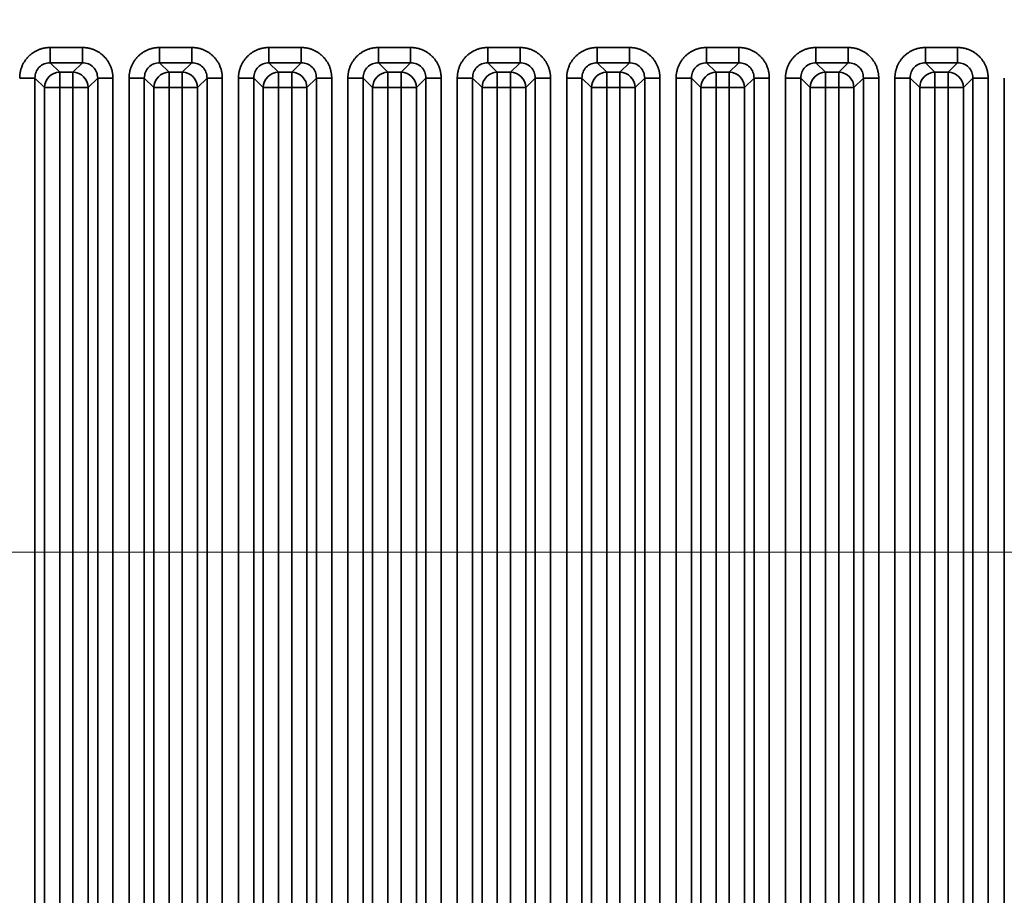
# Model space of a CAD drawing. Header units: millimetres. Extents: x 31 to 1647, y 187 to 975.
# Tile 142 of 151: x 1509 to 1554, y 688 to 728. Entities that reach past the tile are written whole.
import ezdxf

# ---------------------------------------------------------------- set-up
doc = ezdxf.new("R2010")
doc.units = ezdxf.units.MM
doc.layers.add('1', color=7, linetype='Continuous', true_color=0xffffff)
doc.styles.add('kanji2', font='simplex.shx', dxfattribs={"bigfont": 'bigfont.shx'})
doc.dimstyles.get("Standard").update_dxf_attribs({"dimtxt": 0.18, "dimasz": 0.18, "dimexe": 0.18, "dimexo": 0.0625, "dimgap": 0.09, "dimtad": 0, "dimtih": 1, "dimtoh": 1, "dimdec": 4, "dimzin": 0, "dimdsep": 46, "dimtxsty": 'Standard', "dimcen": 0.09, "dimadec": 0, "dimazin": 0, "dimtfac": 1, "dimtdec": 4, "dimtofl": 0, "dimtmove": 0, "dimatfit": 3, "dimfxl": 1, "dimtolj": 1, "dimtzin": 0, "dimarcsym": 0})

# ---------------------------------------------------------------- blocks, each defined once
blk = doc.blocks.new('_U14')
at = {"layer": '1', "color": 146, "lineweight": 13}
for p, q in [((1042.396509, 415.784238), (1042.396509, 818.404317)), ((1619.316509, 415.784238), (1619.316509, 818.404317)), ((1042.396509, 816.404317), (1045.396506, 817.208165)), ((1619.316509, 816.404317), (1616.316506, 817.208165)), ((1042.396509, 816.404317), (1619.316509, 816.404317)), ((1042.396509, 816.404317), (1045.396512, 815.600469)), ((1619.316509, 816.404317), (1616.316512, 815.600469))]:
    blk.add_line(p, q, dxfattribs=at)
at = {"layer": '1', "color": 146, "linetype": 'Continuous', "lineweight": 13, "insert": (1324.478493, 816.170809), "char_height": 3, "attachment_point": 7, "line_spacing_factor": 0.63253, "style": 'kanji2'}
blk.add_mtext('\\W0.9303;576.9', dxfattribs=at)
blk = doc.blocks.new('_Open')
at = {"color": 0, "linetype": 'ByBlock', "lineweight": -2}
for p, q in [((-1, 0.166667), (0, 0)), ((-1, -0.166667), (0, 0)), ((0, 0), (-1, 0))]:
    blk.add_line(p, q, dxfattribs=at)
blk = doc.blocks.new('_U28')
at = {"layer": '1', "color": 146, "lineweight": 13}
for p, q in [((1619.316509, 703.864238), (966.892589, 703.864238)), ((968.892589, 703.864238), (968.088741, 700.864235)), ((968.892589, 703.864238), (968.892589, 415.784238)), ((968.892589, 703.864238), (969.696437, 700.864241)), ((968.892589, 415.784238), (968.088741, 418.784235)), ((968.892589, 415.784238), (969.696437, 418.784241)), ((1619.316509, 415.784238), (966.892589, 415.784238))]:
    blk.add_line(p, q, dxfattribs=at)
at = {"layer": '1', "color": 146, "linetype": 'Continuous', "lineweight": 13, "insert": (969.420097, 553.422222), "char_height": 3, "attachment_point": 7, "rotation": 90, "line_spacing_factor": 0.63253, "style": 'kanji2'}
blk.add_mtext('\\W0.9631;288.1', dxfattribs=at)

msp = doc.modelspace()

# ---------------------------------------------------------------- linework, layer by layer
at = {"layer": '1', "color": 18, "linetype": 'Continuous', "lineweight": 35}
for p, q in [((1510.1186, 726.9295), (1511.5945, 726.9295)), ((1515.1186, 726.9295), (1516.5945, 726.9295)), ((1520.1186, 726.9295), (1521.5945, 726.9295)), ((1525.1186, 726.9295), (1526.5945, 726.9295)), ((1530.1186, 726.9295), (1531.5945, 726.9295)), ((1535.1186, 726.9295), (1536.5945, 726.9295)), ((1540.1186, 726.9295), (1541.5945, 726.9295)), ((1545.1186, 726.9295), (1546.5945, 726.9295)), ((1550.1186, 726.9295), (1551.5945, 726.9295)), ((1510.1186, 726.2334), (1510.5544, 725.7976)), ((1511.5945, 726.2334), (1510.1186, 726.2334)), ((1511.1587, 725.7976), (1511.5945, 726.2334)), ((1515.1186, 726.2334), (1515.5544, 725.7976)), ((1516.5945, 726.2334), (1515.1186, 726.2334)), ((1516.1587, 725.7976), (1516.5945, 726.2334)), ((1520.1186, 726.2334), (1520.5544, 725.7976)), ((1521.5945, 726.2334), (1520.1186, 726.2334)), ((1521.1587, 725.7976), (1521.5945, 726.2334)), ((1525.1186, 726.2334), (1525.5544, 725.7976)), ((1526.5945, 726.2334), (1525.1186, 726.2334)), ((1526.1587, 725.7976), (1526.5945, 726.2334)), ((1530.1186, 726.2334), (1530.5544, 725.7976)), ((1531.5945, 726.2334), (1530.1186, 726.2334)), ((1531.1587, 725.7976), (1531.5945, 726.2334)), ((1535.1186, 726.2334), (1535.5544, 725.7976)), ((1536.5945, 726.2334), (1535.1186, 726.2334)), ((1536.1587, 725.7976), (1536.5945, 726.2334)), ((1540.1186, 726.2334), (1540.5544, 725.7976)), ((1541.5945, 726.2334), (1540.1186, 726.2334)), ((1541.1587, 725.7976), (1541.5945, 726.2334)), ((1545.1186, 726.2334), (1545.5544, 725.7976)), ((1546.5945, 726.2334), (1545.1186, 726.2334)), ((1546.1587, 725.7976), (1546.5945, 726.2334)), ((1550.1186, 726.2334), (1550.5544, 725.7976)), ((1551.5945, 726.2334), (1550.1186, 726.2334)), ((1551.1587, 725.7976), (1551.5945, 726.2334)), ((1509.8582, 725.1014), (1509.4224, 725.5372)), ((1509.4224, 725.5372), (1509.4224, 650.0613)), ((1510.5544, 725.7976), (1510.5544, 725.1014)), ((1510.5544, 725.7976), (1511.1587, 725.7976)), ((1511.1587, 725.7976), (1511.1587, 725.1014)), ((1512.2906, 725.5372), (1511.8548, 725.1014)), ((1512.2906, 650.0613), (1512.2906, 725.5372)), ((1512.9868, 725.5372), (1512.9868, 650.0613)), ((1513.7262, 650.0613), (1513.7262, 725.5372)), ((1514.8582, 725.1014), (1514.4224, 725.5372)), ((1514.4224, 725.5372), (1514.4224, 650.0613)), ((1515.5544, 725.7976), (1515.5544, 725.1014)), ((1515.5544, 725.7976), (1516.1587, 725.7976)), ((1516.1587, 725.7976), (1516.1587, 725.1014)), ((1517.2906, 725.5372), (1516.8548, 725.1014)), ((1517.2906, 650.0613), (1517.2906, 725.5372)), ((1517.9868, 725.5372), (1517.9868, 650.0613)), ((1518.7262, 650.0613), (1518.7262, 725.5372)), ((1519.8582, 725.1014), (1519.4224, 725.5372)), ((1519.4224, 725.5372), (1519.4224, 650.0613)), ((1520.5544, 725.1014), (1520.5544, 725.7976)), ((1520.5544, 725.7976), (1521.1587, 725.7976)), ((1521.1587, 725.1014), (1521.1587, 725.7976)), ((1522.2906, 725.5372), (1521.8548, 725.1014)), ((1522.2906, 650.0613), (1522.2906, 725.5372)), ((1522.9868, 725.5372), (1522.9868, 650.0613)), ((1523.7262, 650.0613), (1523.7262, 725.5372)), ((1524.8582, 725.1014), (1524.4224, 725.5372)), ((1524.4224, 725.5372), (1524.4224, 650.0613)), ((1525.5544, 725.7976), (1525.5544, 725.1014)), ((1525.5544, 725.7976), (1526.1587, 725.7976)), ((1526.1587, 725.7976), (1526.1587, 725.1014)), ((1527.2906, 725.5372), (1526.8548, 725.1014)), ((1527.2906, 650.0613), (1527.2906, 725.5372)), ((1527.9868, 725.5372), (1527.9868, 650.0613)), ((1528.7262, 650.0613), (1528.7262, 725.5372)), ((1529.8582, 725.1014), (1529.4224, 725.5372)), ((1529.4224, 725.5372), (1529.4224, 650.0613)), ((1530.5544, 725.7976), (1530.5544, 725.1014)), ((1530.5544, 725.7976), (1531.1587, 725.7976)), ((1531.1587, 725.7976), (1531.1587, 725.1014)), ((1532.2906, 725.5372), (1531.8548, 725.1014)), ((1532.2906, 650.0613), (1532.2906, 725.5372)), ((1532.9868, 725.5372), (1532.9868, 650.0613)), ((1533.7262, 650.0613), (1533.7262, 725.5372)), ((1534.8582, 725.1014), (1534.4224, 725.5372)), ((1534.4224, 725.5372), (1534.4224, 650.0613)), ((1535.5544, 725.7976), (1535.5544, 725.1014)), ((1535.5544, 725.7976), (1536.1587, 725.7976)), ((1536.1587, 725.7976), (1536.1587, 725.1014)), ((1537.2906, 725.5372), (1536.8548, 725.1014)), ((1537.2906, 650.0613), (1537.2906, 725.5372)), ((1537.9868, 725.5372), (1537.9868, 650.0613)), ((1538.7262, 650.0613), (1538.7262, 725.5372)), ((1539.8582, 725.1014), (1539.4224, 725.5372)), ((1539.4224, 725.5372), (1539.4224, 650.0613)), ((1540.5544, 725.7976), (1540.5544, 725.1014)), ((1540.5544, 725.7976), (1541.1587, 725.7976)), ((1541.1587, 725.7976), (1541.1587, 725.1014)), ((1542.2906, 725.5372), (1541.8548, 725.1014)), ((1542.2906, 650.0613), (1542.2906, 725.5372)), ((1542.9868, 725.5372), (1542.9868, 650.0613)), ((1543.7262, 650.0613), (1543.7262, 725.5372)), ((1544.8582, 725.1014), (1544.4224, 725.5372)), ((1544.4224, 725.5372), (1544.4224, 650.0613)), ((1545.5544, 725.7976), (1545.5544, 725.1014)), ((1545.5544, 725.7976), (1546.1587, 725.7976)), ((1546.1587, 725.7976), (1546.1587, 725.1014)), ((1547.2906, 725.5372), (1546.8548, 725.1014)), ((1547.2906, 650.0613), (1547.2906, 725.5372)), ((1547.9868, 725.5372), (1547.9868, 650.0613)), ((1548.7262, 650.0613), (1548.7262, 725.5372)), ((1549.8582, 725.1014), (1549.4224, 725.5372)), ((1549.4224, 725.5372), (1549.4224, 650.0613)), ((1550.5544, 725.1014), (1550.5544, 725.7976)), ((1550.5544, 725.7976), (1551.1587, 725.7976)), ((1551.1587, 725.1014), (1551.1587, 725.7976)), ((1552.2906, 725.5372), (1551.8548, 725.1014)), ((1552.2906, 650.0613), (1552.2906, 725.5372)), ((1552.9868, 725.5372), (1552.9868, 650.0613)), ((1553.7262, 650.0613), (1553.7262, 725.5372)), ((1510.5544, 725.1014), (1509.8582, 725.1014)), ((1509.8582, 650.4971), (1509.8582, 725.1014)), ((1511.1587, 725.1014), (1510.5544, 725.1014)), ((1510.5544, 725.1014), (1510.5544, 650.4971)), ((1511.1587, 650.4971), (1511.1587, 725.1014)), ((1511.8548, 725.1014), (1511.1587, 725.1014)), ((1511.8548, 725.1014), (1511.8548, 650.4971)), ((1515.5544, 725.1014), (1514.8582, 725.1014)), ((1514.8582, 650.4971), (1514.8582, 725.1014)), ((1516.1587, 725.1014), (1515.5544, 725.1014)), ((1515.5544, 725.1014), (1515.5544, 650.4971)), ((1516.1587, 650.4971), (1516.1587, 725.1014)), ((1516.8548, 725.1014), (1516.1587, 725.1014)), ((1516.8548, 725.1014), (1516.8548, 650.4971)), ((1519.8582, 725.1014), (1520.5544, 725.1014)), ((1519.8582, 650.4971), (1519.8582, 725.1014)), ((1521.1587, 725.1014), (1520.5544, 725.1014)), ((1520.5544, 725.1014), (1520.5544, 650.4971)), ((1521.1587, 725.1014), (1521.8548, 725.1014)), ((1521.1587, 650.4971), (1521.1587, 725.1014)), ((1521.8548, 725.1014), (1521.8548, 650.4971)), ((1525.5544, 725.1014), (1524.8582, 725.1014)), ((1524.8582, 650.4971), (1524.8582, 725.1014)), ((1525.5544, 725.1014), (1525.5544, 650.4971)), ((1526.1587, 725.1014), (1525.5544, 725.1014)), ((1526.1587, 650.4971), (1526.1587, 725.1014)), ((1526.8548, 725.1014), (1526.1587, 725.1014)), ((1526.8548, 725.1014), (1526.8548, 650.4971)), ((1530.5544, 725.1014), (1529.8582, 725.1014)), ((1529.8582, 650.4971), (1529.8582, 725.1014)), ((1530.5544, 725.1014), (1530.5544, 650.4971)), ((1531.1587, 725.1014), (1530.5544, 725.1014)), ((1531.1587, 650.4971), (1531.1587, 725.1014)), ((1531.8548, 725.1014), (1531.1587, 725.1014)), ((1531.8548, 725.1014), (1531.8548, 650.4971)), ((1535.5544, 725.1014), (1534.8582, 725.1014)), ((1534.8582, 650.4971), (1534.8582, 725.1014)), ((1535.5544, 725.1014), (1535.5544, 650.4971)), ((1536.1587, 725.1014), (1535.5544, 725.1014)), ((1536.8548, 725.1014), (1536.1587, 725.1014)), ((1536.1587, 650.4971), (1536.1587, 725.1014)), ((1536.8548, 725.1014), (1536.8548, 650.4971)), ((1540.5544, 725.1014), (1539.8582, 725.1014)), ((1539.8582, 650.4971), (1539.8582, 725.1014)), ((1540.5544, 725.1014), (1540.5544, 650.4971)), ((1541.1587, 725.1014), (1540.5544, 725.1014)), ((1541.1587, 650.4971), (1541.1587, 725.1014)), ((1541.8548, 725.1014), (1541.1587, 725.1014)), ((1541.8548, 725.1014), (1541.8548, 650.4971)), ((1545.5544, 725.1014), (1544.8582, 725.1014)), ((1544.8582, 650.4971), (1544.8582, 725.1014)), ((1545.5544, 725.1014), (1545.5544, 650.4971)), ((1546.1587, 725.1014), (1545.5544, 725.1014)), ((1546.1587, 650.4971), (1546.1587, 725.1014)), ((1546.8548, 725.1014), (1546.1587, 725.1014)), ((1546.8548, 725.1014), (1546.8548, 650.4971)), ((1549.8582, 725.1014), (1550.5544, 725.1014)), ((1549.8582, 650.4971), (1549.8582, 725.1014)), ((1551.1587, 725.1014), (1550.5544, 725.1014)), ((1550.5544, 725.1014), (1550.5544, 650.4971)), ((1551.1587, 725.1014), (1551.8548, 725.1014)), ((1551.1587, 650.4971), (1551.1587, 725.1014)), ((1551.8548, 725.1014), (1551.8548, 650.4971))]:
    msp.add_line(p, q, dxfattribs=at)
for centre, major_axis in [((1510.5544, 725.1014), (0.495, 0.495)), ((1511.1587, 725.1014), (0.495, -0.495)), ((1515.5544, 725.1014), (0.495, 0.495)), ((1516.1587, 725.1014), (0.495, -0.495)), ((1520.5544, 725.1014), (0.495, 0.495)), ((1521.1587, 725.1014), (0.495, -0.495)), ((1525.5544, 725.1014), (0.495, 0.495)), ((1526.1587, 725.1014), (0.495, -0.495)), ((1530.5544, 725.1014), (0.495, 0.495)), ((1531.1587, 725.1014), (0.495, -0.495)), ((1535.5544, 725.1014), (0.495, 0.495)), ((1536.1587, 725.1014), (0.495, -0.495)), ((1540.5544, 725.1014), (0.495, 0.495)), ((1541.1587, 725.1014), (0.495, -0.495)), ((1545.5544, 725.1014), (0.495, 0.495)), ((1546.1587, 725.1014), (0.495, -0.495)), ((1550.5544, 725.1014), (0.495, 0.495)), ((1551.1587, 725.1014), (0.495, -0.495))]:
    msp.add_ellipse(centre, major_axis=major_axis, ratio=0.989133, start_param=0.7908614, end_param=2.3507313, dxfattribs=at)
for points in [[(1508.7262, 725.5372), (1508.7262, 725.8149), (1508.9373, 726.3266), (1509.3281, 726.7178), (1509.8403, 726.9295), (1510.1186, 726.9295)], [(1511.5945, 726.9295), (1511.8722, 726.9295), (1512.3839, 726.7185), (1512.7751, 726.3276), (1512.9868, 725.8155), (1512.9868, 725.5372)], [(1513.7262, 725.5372), (1513.7262, 725.8149), (1513.9373, 726.3266), (1514.3281, 726.7178), (1514.8403, 726.9295), (1515.1186, 726.9295)], [(1516.5945, 726.9295), (1516.8722, 726.9295), (1517.3839, 726.7185), (1517.7751, 726.3276), (1517.9868, 725.8155), (1517.9868, 725.5372)], [(1518.7262, 725.5372), (1518.7262, 725.8149), (1518.9373, 726.3266), (1519.3281, 726.7178), (1519.8403, 726.9295), (1520.1186, 726.9295)], [(1521.5945, 726.9295), (1521.8722, 726.9295), (1522.3839, 726.7185), (1522.7751, 726.3276), (1522.9868, 725.8155), (1522.9868, 725.5372)], [(1523.7262, 725.5372), (1523.7262, 725.8149), (1523.9373, 726.3266), (1524.3281, 726.7178), (1524.8403, 726.9295), (1525.1186, 726.9295)], [(1526.5945, 726.9295), (1526.8722, 726.9295), (1527.3839, 726.7185), (1527.7751, 726.3276), (1527.9868, 725.8155), (1527.9868, 725.5372)], [(1528.7262, 725.5372), (1528.7262, 725.8149), (1528.9373, 726.3266), (1529.3281, 726.7178), (1529.8403, 726.9295), (1530.1186, 726.9295)], [(1531.5945, 726.9295), (1531.8722, 726.9295), (1532.3839, 726.7185), (1532.7751, 726.3276), (1532.9868, 725.8155), (1532.9868, 725.5372)], [(1533.7262, 725.5372), (1533.7262, 725.8149), (1533.9373, 726.3266), (1534.3281, 726.7178), (1534.8403, 726.9295), (1535.1186, 726.9295)], [(1536.5945, 726.9295), (1536.8722, 726.9295), (1537.3839, 726.7185), (1537.7751, 726.3276), (1537.9868, 725.8155), (1537.9868, 725.5372)], [(1538.7262, 725.5372), (1538.7262, 725.8149), (1538.9373, 726.3266), (1539.3281, 726.7178), (1539.8403, 726.9295), (1540.1186, 726.9295)], [(1541.5945, 726.9295), (1541.8722, 726.9295), (1542.3839, 726.7185), (1542.7751, 726.3276), (1542.9868, 725.8155), (1542.9868, 725.5372)], [(1543.7262, 725.5372), (1543.7262, 725.8149), (1543.9373, 726.3266), (1544.3281, 726.7178), (1544.8403, 726.9295), (1545.1186, 726.9295)], [(1546.5945, 726.9295), (1546.8722, 726.9295), (1547.3839, 726.7185), (1547.7751, 726.3276), (1547.9868, 725.8155), (1547.9868, 725.5372)], [(1548.7262, 725.5372), (1548.7262, 725.8149), (1548.9373, 726.3266), (1549.3281, 726.7178), (1549.8403, 726.9295), (1550.1186, 726.9295)], [(1551.5945, 726.9295), (1551.8722, 726.9295), (1552.3839, 726.7185), (1552.7751, 726.3276), (1552.9868, 725.8155), (1552.9868, 725.5372)]]:
    msp.add_open_spline(points, degree=2, dxfattribs=at)
for points, knots in [([(1510.1186, 726.9295), (1510.1186, 726.8868), (1510.1186, 726.844), (1510.1186, 726.7599), (1510.1186, 726.7186), (1510.1186, 726.6387), (1510.1186, 726.6002), (1510.1186, 726.5273), (1510.1186, 726.4929), (1510.1186, 726.4294), (1510.1186, 726.4002), (1510.1186, 726.3481), (1510.1186, 726.3252), (1510.1186, 726.2864), (1510.1186, 726.2705), (1510.1186, 726.2462), (1510.1186, 726.2378), (1510.1186, 726.2334)], [0, 0, 0, 0, 0.125, 0.125, 0.25, 0.25, 0.375, 0.375, 0.5, 0.5, 0.625, 0.625, 0.75, 0.75, 0.875, 0.875, 1, 1, 1, 1]), ([(1511.5945, 726.9295), (1511.5945, 726.8868), (1511.5944, 726.844), (1511.5944, 726.76), (1511.5943, 726.7187), (1511.5942, 726.6388), (1511.5942, 726.6003), (1511.5941, 726.5274), (1511.5941, 726.493), (1511.594, 726.4296), (1511.594, 726.4004), (1511.5939, 726.3485), (1511.5939, 726.3256), (1511.594, 726.287), (1511.594, 726.2712), (1511.5942, 726.2471), (1511.5943, 726.2388), (1511.5945, 726.2345)], [0, 0, 0, 0, 0.125, 0.125, 0.25, 0.25, 0.375, 0.375, 0.5, 0.5, 0.625, 0.625, 0.75, 0.75, 0.875, 0.875, 1, 1, 1, 1]), ([(1515.1186, 726.9295), (1515.1186, 726.8868), (1515.1186, 726.844), (1515.1186, 726.7599), (1515.1186, 726.7186), (1515.1186, 726.6387), (1515.1186, 726.6002), (1515.1186, 726.5273), (1515.1186, 726.4929), (1515.1186, 726.4294), (1515.1186, 726.4002), (1515.1186, 726.3481), (1515.1186, 726.3252), (1515.1186, 726.2864), (1515.1186, 726.2705), (1515.1186, 726.2462), (1515.1186, 726.2378), (1515.1186, 726.2334)], [0, 0, 0, 0, 0.125, 0.125, 0.25, 0.25, 0.375, 0.375, 0.5, 0.5, 0.625, 0.625, 0.75, 0.75, 0.875, 0.875, 1, 1, 1, 1]), ([(1516.5945, 726.9295), (1516.5945, 726.8868), (1516.5944, 726.844), (1516.5944, 726.76), (1516.5943, 726.7187), (1516.5942, 726.6388), (1516.5942, 726.6003), (1516.5941, 726.5274), (1516.5941, 726.493), (1516.594, 726.4296), (1516.594, 726.4004), (1516.5939, 726.3485), (1516.5939, 726.3256), (1516.594, 726.287), (1516.594, 726.2712), (1516.5942, 726.2471), (1516.5943, 726.2388), (1516.5945, 726.2345)], [0, 0, 0, 0, 0.125, 0.125, 0.25, 0.25, 0.375, 0.375, 0.5, 0.5, 0.625, 0.625, 0.75, 0.75, 0.875, 0.875, 1, 1, 1, 1]), ([(1520.1185, 726.2345), (1520.1187, 726.2388), (1520.1188, 726.2471), (1520.119, 726.2712), (1520.119, 726.287), (1520.1191, 726.3256), (1520.1191, 726.3485), (1520.1191, 726.4004), (1520.119, 726.4296), (1520.119, 726.493), (1520.1189, 726.5274), (1520.1188, 726.6003), (1520.1188, 726.6388), (1520.1187, 726.7187), (1520.1186, 726.76), (1520.1186, 726.844), (1520.1186, 726.8868), (1520.1186, 726.9295)], [0, 0, 0, 0, 0.125, 0.125, 0.25, 0.25, 0.375, 0.375, 0.5, 0.5, 0.625, 0.625, 0.75, 0.75, 0.875, 0.875, 1, 1, 1, 1]), ([(1521.5945, 726.2334), (1521.5945, 726.2378), (1521.5945, 726.2462), (1521.5945, 726.2705), (1521.5945, 726.2864), (1521.5945, 726.3252), (1521.5945, 726.3481), (1521.5945, 726.4002), (1521.5945, 726.4294), (1521.5945, 726.4929), (1521.5945, 726.5273), (1521.5945, 726.6002), (1521.5945, 726.6387), (1521.5945, 726.7186), (1521.5945, 726.7599), (1521.5945, 726.844), (1521.5945, 726.8868), (1521.5945, 726.9295)], [0, 0, 0, 0, 0.125, 0.125, 0.25, 0.25, 0.375, 0.375, 0.5, 0.5, 0.625, 0.625, 0.75, 0.75, 0.875, 0.875, 1, 1, 1, 1]), ([(1525.1186, 726.9295), (1525.1186, 726.8868), (1525.1186, 726.844), (1525.1186, 726.7599), (1525.1186, 726.7186), (1525.1186, 726.6387), (1525.1186, 726.6002), (1525.1186, 726.5273), (1525.1186, 726.4929), (1525.1186, 726.4294), (1525.1186, 726.4002), (1525.1186, 726.3481), (1525.1186, 726.3252), (1525.1186, 726.2864), (1525.1186, 726.2705), (1525.1186, 726.2462), (1525.1186, 726.2378), (1525.1186, 726.2334)], [0, 0, 0, 0, 0.125, 0.125, 0.25, 0.25, 0.375, 0.375, 0.5, 0.5, 0.625, 0.625, 0.75, 0.75, 0.875, 0.875, 1, 1, 1, 1]), ([(1526.5945, 726.9295), (1526.5945, 726.8868), (1526.5944, 726.844), (1526.5944, 726.76), (1526.5943, 726.7187), (1526.5942, 726.6388), (1526.5942, 726.6003), (1526.5941, 726.5274), (1526.5941, 726.493), (1526.594, 726.4296), (1526.594, 726.4004), (1526.5939, 726.3485), (1526.5939, 726.3256), (1526.594, 726.287), (1526.594, 726.2712), (1526.5942, 726.2471), (1526.5943, 726.2388), (1526.5945, 726.2345)], [0, 0, 0, 0, 0.125, 0.125, 0.25, 0.25, 0.375, 0.375, 0.5, 0.5, 0.625, 0.625, 0.75, 0.75, 0.875, 0.875, 1, 1, 1, 1]), ([(1530.1186, 726.9295), (1530.1186, 726.8868), (1530.1186, 726.844), (1530.1186, 726.7599), (1530.1186, 726.7186), (1530.1186, 726.6387), (1530.1186, 726.6002), (1530.1186, 726.5273), (1530.1186, 726.4929), (1530.1186, 726.4294), (1530.1186, 726.4002), (1530.1186, 726.3481), (1530.1186, 726.3252), (1530.1186, 726.2864), (1530.1186, 726.2705), (1530.1186, 726.2462), (1530.1186, 726.2378), (1530.1186, 726.2334)], [0, 0, 0, 0, 0.125, 0.125, 0.25, 0.25, 0.375, 0.375, 0.5, 0.5, 0.625, 0.625, 0.75, 0.75, 0.875, 0.875, 1, 1, 1, 1]), ([(1531.5945, 726.9295), (1531.5945, 726.8868), (1531.5944, 726.844), (1531.5944, 726.76), (1531.5943, 726.7187), (1531.5942, 726.6388), (1531.5942, 726.6003), (1531.5941, 726.5274), (1531.5941, 726.493), (1531.594, 726.4296), (1531.594, 726.4004), (1531.5939, 726.3485), (1531.5939, 726.3256), (1531.594, 726.287), (1531.594, 726.2712), (1531.5942, 726.2471), (1531.5943, 726.2388), (1531.5945, 726.2345)], [0, 0, 0, 0, 0.125, 0.125, 0.25, 0.25, 0.375, 0.375, 0.5, 0.5, 0.625, 0.625, 0.75, 0.75, 0.875, 0.875, 1, 1, 1, 1]), ([(1535.1186, 726.9295), (1535.1186, 726.8868), (1535.1186, 726.844), (1535.1186, 726.7599), (1535.1186, 726.7186), (1535.1186, 726.6387), (1535.1186, 726.6002), (1535.1186, 726.5273), (1535.1186, 726.4929), (1535.1186, 726.4294), (1535.1186, 726.4002), (1535.1186, 726.3481), (1535.1186, 726.3252), (1535.1186, 726.2864), (1535.1186, 726.2705), (1535.1186, 726.2462), (1535.1186, 726.2378), (1535.1186, 726.2334)], [0, 0, 0, 0, 0.125, 0.125, 0.25, 0.25, 0.375, 0.375, 0.5, 0.5, 0.625, 0.625, 0.75, 0.75, 0.875, 0.875, 1, 1, 1, 1]), ([(1536.5945, 726.9295), (1536.5945, 726.8868), (1536.5944, 726.844), (1536.5944, 726.76), (1536.5943, 726.7187), (1536.5942, 726.6388), (1536.5942, 726.6003), (1536.5941, 726.5274), (1536.5941, 726.493), (1536.594, 726.4296), (1536.594, 726.4004), (1536.5939, 726.3485), (1536.5939, 726.3256), (1536.594, 726.287), (1536.594, 726.2712), (1536.5942, 726.2471), (1536.5943, 726.2388), (1536.5945, 726.2345)], [0, 0, 0, 0, 0.125, 0.125, 0.25, 0.25, 0.375, 0.375, 0.5, 0.5, 0.625, 0.625, 0.75, 0.75, 0.875, 0.875, 1, 1, 1, 1]), ([(1540.1186, 726.9295), (1540.1186, 726.8868), (1540.1186, 726.844), (1540.1186, 726.7599), (1540.1186, 726.7186), (1540.1186, 726.6387), (1540.1186, 726.6002), (1540.1186, 726.5273), (1540.1186, 726.4929), (1540.1186, 726.4294), (1540.1186, 726.4002), (1540.1186, 726.3481), (1540.1186, 726.3252), (1540.1186, 726.2864), (1540.1186, 726.2705), (1540.1186, 726.2462), (1540.1186, 726.2378), (1540.1186, 726.2334)], [0, 0, 0, 0, 0.125, 0.125, 0.25, 0.25, 0.375, 0.375, 0.5, 0.5, 0.625, 0.625, 0.75, 0.75, 0.875, 0.875, 1, 1, 1, 1]), ([(1541.5945, 726.9295), (1541.5945, 726.8868), (1541.5944, 726.844), (1541.5944, 726.76), (1541.5943, 726.7187), (1541.5942, 726.6388), (1541.5942, 726.6003), (1541.5941, 726.5274), (1541.5941, 726.493), (1541.594, 726.4296), (1541.594, 726.4004), (1541.5939, 726.3485), (1541.5939, 726.3256), (1541.594, 726.287), (1541.594, 726.2712), (1541.5942, 726.2471), (1541.5943, 726.2388), (1541.5945, 726.2345)], [0, 0, 0, 0, 0.125, 0.125, 0.25, 0.25, 0.375, 0.375, 0.5, 0.5, 0.625, 0.625, 0.75, 0.75, 0.875, 0.875, 1, 1, 1, 1]), ([(1545.1186, 726.9295), (1545.1186, 726.8868), (1545.1186, 726.844), (1545.1186, 726.7599), (1545.1186, 726.7186), (1545.1186, 726.6387), (1545.1186, 726.6002), (1545.1186, 726.5273), (1545.1186, 726.4929), (1545.1186, 726.4294), (1545.1186, 726.4002), (1545.1186, 726.3481), (1545.1186, 726.3252), (1545.1186, 726.2864), (1545.1186, 726.2705), (1545.1186, 726.2462), (1545.1186, 726.2378), (1545.1186, 726.2334)], [0, 0, 0, 0, 0.125, 0.125, 0.25, 0.25, 0.375, 0.375, 0.5, 0.5, 0.625, 0.625, 0.75, 0.75, 0.875, 0.875, 1, 1, 1, 1]), ([(1546.5945, 726.9295), (1546.5945, 726.8868), (1546.5944, 726.844), (1546.5944, 726.76), (1546.5943, 726.7187), (1546.5942, 726.6388), (1546.5942, 726.6003), (1546.5941, 726.5274), (1546.5941, 726.493), (1546.594, 726.4296), (1546.594, 726.4004), (1546.5939, 726.3485), (1546.5939, 726.3256), (1546.594, 726.287), (1546.594, 726.2712), (1546.5942, 726.2471), (1546.5943, 726.2388), (1546.5945, 726.2345)], [0, 0, 0, 0, 0.125, 0.125, 0.25, 0.25, 0.375, 0.375, 0.5, 0.5, 0.625, 0.625, 0.75, 0.75, 0.875, 0.875, 1, 1, 1, 1]), ([(1550.1185, 726.2345), (1550.1187, 726.2388), (1550.1188, 726.2471), (1550.119, 726.2712), (1550.119, 726.287), (1550.1191, 726.3256), (1550.1191, 726.3485), (1550.1191, 726.4004), (1550.119, 726.4296), (1550.119, 726.493), (1550.1189, 726.5274), (1550.1188, 726.6003), (1550.1188, 726.6388), (1550.1187, 726.7187), (1550.1186, 726.76), (1550.1186, 726.844), (1550.1186, 726.8868), (1550.1186, 726.9295)], [0, 0, 0, 0, 0.125, 0.125, 0.25, 0.25, 0.375, 0.375, 0.5, 0.5, 0.625, 0.625, 0.75, 0.75, 0.875, 0.875, 1, 1, 1, 1]), ([(1551.5945, 726.2334), (1551.5945, 726.2378), (1551.5945, 726.2462), (1551.5945, 726.2705), (1551.5945, 726.2864), (1551.5945, 726.3252), (1551.5945, 726.3481), (1551.5945, 726.4002), (1551.5945, 726.4294), (1551.5945, 726.4929), (1551.5945, 726.5273), (1551.5945, 726.6002), (1551.5945, 726.6387), (1551.5945, 726.7186), (1551.5945, 726.7599), (1551.5945, 726.844), (1551.5945, 726.8868), (1551.5945, 726.9295)], [0, 0, 0, 0, 0.125, 0.125, 0.25, 0.25, 0.375, 0.375, 0.5, 0.5, 0.625, 0.625, 0.75, 0.75, 0.875, 0.875, 1, 1, 1, 1]), ([(1510.1186, 726.2334), (1510.0265, 726.2239), (1509.8434, 726.2051), (1509.6111, 726.0446), (1509.4507, 725.8124), (1509.4319, 725.6293), (1509.4224, 725.5372)], [0, 0, 0, 0, 0.2513614, 0.5, 0.7486386, 1, 1, 1, 1]), ([(1512.2906, 725.5372), (1512.2812, 725.6293), (1512.2623, 725.8124), (1512.1019, 726.0446), (1511.8697, 726.2051), (1511.6865, 726.2239), (1511.5945, 726.2334)], [0, 0, 0, 0, 0.2513614, 0.5, 0.7486386, 1, 1, 1, 1]), ([(1515.1186, 726.2334), (1515.0265, 726.2239), (1514.8434, 726.2051), (1514.6111, 726.0446), (1514.4507, 725.8124), (1514.4319, 725.6293), (1514.4224, 725.5372)], [0, 0, 0, 0, 0.2513614, 0.5, 0.7486386, 1, 1, 1, 1]), ([(1517.2906, 725.5372), (1517.2812, 725.6293), (1517.2623, 725.8124), (1517.1019, 726.0446), (1516.8697, 726.2051), (1516.6865, 726.2239), (1516.5945, 726.2334)], [0, 0, 0, 0, 0.2513614, 0.5, 0.7486386, 1, 1, 1, 1]), ([(1520.1186, 726.2334), (1520.0265, 726.2239), (1519.8434, 726.2051), (1519.6111, 726.0446), (1519.4507, 725.8124), (1519.4319, 725.6293), (1519.4224, 725.5372)], [0, 0, 0, 0, 0.2513614, 0.5, 0.7486386, 1, 1, 1, 1]), ([(1522.2906, 725.5372), (1522.2812, 725.6293), (1522.2623, 725.8124), (1522.1019, 726.0446), (1521.8697, 726.2051), (1521.6865, 726.2239), (1521.5945, 726.2334)], [0, 0, 0, 0, 0.2513614, 0.5, 0.7486386, 1, 1, 1, 1]), ([(1525.1186, 726.2334), (1525.0265, 726.2239), (1524.8434, 726.2051), (1524.6111, 726.0446), (1524.4507, 725.8124), (1524.4319, 725.6293), (1524.4224, 725.5372)], [0, 0, 0, 0, 0.2513614, 0.5, 0.7486386, 1, 1, 1, 1]), ([(1527.2906, 725.5372), (1527.2812, 725.6293), (1527.2623, 725.8124), (1527.1019, 726.0446), (1526.8697, 726.2051), (1526.6865, 726.2239), (1526.5945, 726.2334)], [0, 0, 0, 0, 0.2513614, 0.5, 0.7486386, 1, 1, 1, 1]), ([(1530.1186, 726.2334), (1530.0265, 726.2239), (1529.8434, 726.2051), (1529.6111, 726.0446), (1529.4507, 725.8124), (1529.4319, 725.6293), (1529.4224, 725.5372)], [0, 0, 0, 0, 0.2513614, 0.5, 0.7486386, 1, 1, 1, 1]), ([(1532.2906, 725.5372), (1532.2812, 725.6293), (1532.2623, 725.8124), (1532.1019, 726.0446), (1531.8697, 726.2051), (1531.6865, 726.2239), (1531.5945, 726.2334)], [0, 0, 0, 0, 0.2513614, 0.5, 0.7486386, 1, 1, 1, 1]), ([(1535.1186, 726.2334), (1535.0265, 726.2239), (1534.8434, 726.2051), (1534.6111, 726.0446), (1534.4507, 725.8124), (1534.4319, 725.6293), (1534.4224, 725.5372)], [0, 0, 0, 0, 0.2513614, 0.5, 0.7486386, 1, 1, 1, 1]), ([(1537.2906, 725.5372), (1537.2812, 725.6293), (1537.2623, 725.8124), (1537.1019, 726.0446), (1536.8697, 726.2051), (1536.6865, 726.2239), (1536.5945, 726.2334)], [0, 0, 0, 0, 0.2513614, 0.5, 0.7486386, 1, 1, 1, 1]), ([(1540.1186, 726.2334), (1540.0265, 726.2239), (1539.8434, 726.2051), (1539.6111, 726.0446), (1539.4507, 725.8124), (1539.4319, 725.6293), (1539.4224, 725.5372)], [0, 0, 0, 0, 0.2513614, 0.5, 0.7486386, 1, 1, 1, 1]), ([(1542.2906, 725.5372), (1542.2812, 725.6293), (1542.2623, 725.8124), (1542.1019, 726.0446), (1541.8697, 726.2051), (1541.6865, 726.2239), (1541.5945, 726.2334)], [0, 0, 0, 0, 0.2513614, 0.5, 0.7486386, 1, 1, 1, 1]), ([(1545.1186, 726.2334), (1545.0265, 726.2239), (1544.8434, 726.2051), (1544.6111, 726.0446), (1544.4507, 725.8124), (1544.4319, 725.6293), (1544.4224, 725.5372)], [0, 0, 0, 0, 0.2513614, 0.5, 0.7486386, 1, 1, 1, 1]), ([(1547.2906, 725.5372), (1547.2812, 725.6293), (1547.2623, 725.8124), (1547.1019, 726.0446), (1546.8697, 726.2051), (1546.6865, 726.2239), (1546.5945, 726.2334)], [0, 0, 0, 0, 0.2513614, 0.5, 0.7486386, 1, 1, 1, 1]), ([(1550.1186, 726.2334), (1550.0265, 726.2239), (1549.8434, 726.2051), (1549.6111, 726.0446), (1549.4507, 725.8124), (1549.4319, 725.6293), (1549.4224, 725.5372)], [0, 0, 0, 0, 0.2513614, 0.5, 0.7486386, 1, 1, 1, 1]), ([(1552.2906, 725.5372), (1552.2812, 725.6293), (1552.2623, 725.8124), (1552.1019, 726.0446), (1551.8697, 726.2051), (1551.6865, 726.2239), (1551.5945, 726.2334)], [0, 0, 0, 0, 0.2513614, 0.5, 0.7486386, 1, 1, 1, 1]), ([(1508.7262, 725.5372), (1508.769, 725.5372), (1508.8117, 725.5372), (1508.8958, 725.5371), (1508.9371, 725.5371), (1509.0169, 725.537), (1509.0554, 725.5369), (1509.1283, 725.5368), (1509.1627, 725.5368), (1509.2262, 725.5367), (1509.2553, 725.5367), (1509.3073, 725.5367), (1509.3301, 725.5367), (1509.3688, 725.5367), (1509.3846, 725.5368), (1509.4087, 725.5369), (1509.4169, 725.5371), (1509.4212, 725.5372)], [0, 0, 0, 0, 0.125, 0.125, 0.25, 0.25, 0.375, 0.375, 0.5, 0.5, 0.625, 0.625, 0.75, 0.75, 0.875, 0.875, 1, 1, 1, 1]), ([(1512.2918, 725.5372), (1512.2961, 725.5371), (1512.3044, 725.5369), (1512.3284, 725.5368), (1512.3442, 725.5367), (1512.3829, 725.5367), (1512.4058, 725.5367), (1512.4577, 725.5367), (1512.4868, 725.5367), (1512.5503, 725.5368), (1512.5847, 725.5368), (1512.6576, 725.5369), (1512.6961, 725.537), (1512.7759, 725.5371), (1512.8172, 725.5371), (1512.9013, 725.5372), (1512.9441, 725.5372), (1512.9868, 725.5372)], [0, 0, 0, 0, 0.125, 0.125, 0.25, 0.25, 0.375, 0.375, 0.5, 0.5, 0.625, 0.625, 0.75, 0.75, 0.875, 0.875, 1, 1, 1, 1]), ([(1513.7262, 725.5372), (1513.769, 725.5372), (1513.8117, 725.5372), (1513.8958, 725.5371), (1513.9371, 725.5371), (1514.0169, 725.537), (1514.0554, 725.5369), (1514.1283, 725.5368), (1514.1627, 725.5368), (1514.2262, 725.5367), (1514.2553, 725.5367), (1514.3073, 725.5367), (1514.3301, 725.5367), (1514.3688, 725.5367), (1514.3846, 725.5368), (1514.4087, 725.5369), (1514.4169, 725.5371), (1514.4212, 725.5372)], [0, 0, 0, 0, 0.125, 0.125, 0.25, 0.25, 0.375, 0.375, 0.5, 0.5, 0.625, 0.625, 0.75, 0.75, 0.875, 0.875, 1, 1, 1, 1]), ([(1517.2918, 725.5372), (1517.2961, 725.5371), (1517.3044, 725.5369), (1517.3284, 725.5368), (1517.3442, 725.5367), (1517.3829, 725.5367), (1517.4058, 725.5367), (1517.4577, 725.5367), (1517.4868, 725.5367), (1517.5503, 725.5368), (1517.5847, 725.5368), (1517.6576, 725.5369), (1517.6961, 725.537), (1517.7759, 725.5371), (1517.8172, 725.5371), (1517.9013, 725.5372), (1517.9441, 725.5372), (1517.9868, 725.5372)], [0, 0, 0, 0, 0.125, 0.125, 0.25, 0.25, 0.375, 0.375, 0.5, 0.5, 0.625, 0.625, 0.75, 0.75, 0.875, 0.875, 1, 1, 1, 1]), ([(1519.4224, 725.5372), (1519.4179, 725.5372), (1519.4095, 725.5372), (1519.3853, 725.5372), (1519.3693, 725.5372), (1519.3305, 725.5372), (1519.3076, 725.5372), (1519.2555, 725.5372), (1519.2264, 725.5372), (1519.1628, 725.5372), (1519.1284, 725.5372), (1519.0555, 725.5372), (1519.017, 725.5372), (1518.9372, 725.5372), (1518.8958, 725.5372), (1518.8117, 725.5372), (1518.769, 725.5372), (1518.7262, 725.5372)], [0, 0, 0, 0, 0.125, 0.125, 0.25, 0.25, 0.375, 0.375, 0.5, 0.5, 0.625, 0.625, 0.75, 0.75, 0.875, 0.875, 1, 1, 1, 1]), ([(1522.9868, 725.5372), (1522.944, 725.5372), (1522.9013, 725.5372), (1522.8172, 725.5372), (1522.7759, 725.5372), (1522.696, 725.5372), (1522.6575, 725.5372), (1522.5846, 725.5372), (1522.5502, 725.5372), (1522.4866, 725.5372), (1522.4575, 725.5372), (1522.4054, 725.5372), (1522.3825, 725.5372), (1522.3437, 725.5372), (1522.3278, 725.5372), (1522.3035, 725.5372), (1522.2951, 725.5372), (1522.2906, 725.5372)], [0, 0, 0, 0, 0.125, 0.125, 0.25, 0.25, 0.375, 0.375, 0.5, 0.5, 0.625, 0.625, 0.75, 0.75, 0.875, 0.875, 1, 1, 1, 1]), ([(1523.7262, 725.5372), (1523.769, 725.5372), (1523.8117, 725.5372), (1523.8958, 725.5371), (1523.9371, 725.5371), (1524.0169, 725.537), (1524.0554, 725.5369), (1524.1283, 725.5368), (1524.1627, 725.5368), (1524.2262, 725.5367), (1524.2553, 725.5367), (1524.3073, 725.5367), (1524.3301, 725.5367), (1524.3688, 725.5367), (1524.3846, 725.5368), (1524.4087, 725.5369), (1524.4169, 725.5371), (1524.4212, 725.5372)], [0, 0, 0, 0, 0.125, 0.125, 0.25, 0.25, 0.375, 0.375, 0.5, 0.5, 0.625, 0.625, 0.75, 0.75, 0.875, 0.875, 1, 1, 1, 1]), ([(1527.2918, 725.5372), (1527.2961, 725.5371), (1527.3044, 725.5369), (1527.3284, 725.5368), (1527.3442, 725.5367), (1527.3829, 725.5367), (1527.4058, 725.5367), (1527.4577, 725.5367), (1527.4868, 725.5367), (1527.5503, 725.5368), (1527.5847, 725.5368), (1527.6576, 725.5369), (1527.6961, 725.537), (1527.7759, 725.5371), (1527.8172, 725.5371), (1527.9013, 725.5372), (1527.9441, 725.5372), (1527.9868, 725.5372)], [0, 0, 0, 0, 0.125, 0.125, 0.25, 0.25, 0.375, 0.375, 0.5, 0.5, 0.625, 0.625, 0.75, 0.75, 0.875, 0.875, 1, 1, 1, 1]), ([(1528.7262, 725.5372), (1528.769, 725.5372), (1528.8117, 725.5372), (1528.8958, 725.5371), (1528.9371, 725.5371), (1529.0169, 725.537), (1529.0554, 725.5369), (1529.1283, 725.5368), (1529.1627, 725.5368), (1529.2262, 725.5367), (1529.2553, 725.5367), (1529.3073, 725.5367), (1529.3301, 725.5367), (1529.3688, 725.5367), (1529.3846, 725.5368), (1529.4087, 725.5369), (1529.4169, 725.5371), (1529.4212, 725.5372)], [0, 0, 0, 0, 0.125, 0.125, 0.25, 0.25, 0.375, 0.375, 0.5, 0.5, 0.625, 0.625, 0.75, 0.75, 0.875, 0.875, 1, 1, 1, 1]), ([(1532.2918, 725.5372), (1532.2961, 725.5371), (1532.3044, 725.5369), (1532.3284, 725.5368), (1532.3442, 725.5367), (1532.3829, 725.5367), (1532.4058, 725.5367), (1532.4577, 725.5367), (1532.4868, 725.5367), (1532.5503, 725.5368), (1532.5847, 725.5368), (1532.6576, 725.5369), (1532.6961, 725.537), (1532.7759, 725.5371), (1532.8172, 725.5371), (1532.9013, 725.5372), (1532.9441, 725.5372), (1532.9868, 725.5372)], [0, 0, 0, 0, 0.125, 0.125, 0.25, 0.25, 0.375, 0.375, 0.5, 0.5, 0.625, 0.625, 0.75, 0.75, 0.875, 0.875, 1, 1, 1, 1]), ([(1533.7262, 725.5372), (1533.769, 725.5372), (1533.8117, 725.5372), (1533.8958, 725.5371), (1533.9371, 725.5371), (1534.0169, 725.537), (1534.0554, 725.5369), (1534.1283, 725.5368), (1534.1627, 725.5368), (1534.2262, 725.5367), (1534.2553, 725.5367), (1534.3073, 725.5367), (1534.3301, 725.5367), (1534.3688, 725.5367), (1534.3846, 725.5368), (1534.4087, 725.5369), (1534.4169, 725.5371), (1534.4212, 725.5372)], [0, 0, 0, 0, 0.125, 0.125, 0.25, 0.25, 0.375, 0.375, 0.5, 0.5, 0.625, 0.625, 0.75, 0.75, 0.875, 0.875, 1, 1, 1, 1]), ([(1537.2918, 725.5372), (1537.2961, 725.5371), (1537.3044, 725.5369), (1537.3284, 725.5368), (1537.3442, 725.5367), (1537.3829, 725.5367), (1537.4058, 725.5367), (1537.4577, 725.5367), (1537.4868, 725.5367), (1537.5503, 725.5368), (1537.5847, 725.5368), (1537.6576, 725.5369), (1537.6961, 725.537), (1537.7759, 725.5371), (1537.8172, 725.5371), (1537.9013, 725.5372), (1537.9441, 725.5372), (1537.9868, 725.5372)], [0, 0, 0, 0, 0.125, 0.125, 0.25, 0.25, 0.375, 0.375, 0.5, 0.5, 0.625, 0.625, 0.75, 0.75, 0.875, 0.875, 1, 1, 1, 1]), ([(1538.7262, 725.5372), (1538.769, 725.5372), (1538.8117, 725.5372), (1538.8958, 725.5371), (1538.9371, 725.5371), (1539.0169, 725.537), (1539.0554, 725.5369), (1539.1283, 725.5368), (1539.1627, 725.5368), (1539.2262, 725.5367), (1539.2553, 725.5367), (1539.3073, 725.5367), (1539.3301, 725.5367), (1539.3688, 725.5367), (1539.3846, 725.5368), (1539.4087, 725.5369), (1539.4169, 725.5371), (1539.4212, 725.5372)], [0, 0, 0, 0, 0.125, 0.125, 0.25, 0.25, 0.375, 0.375, 0.5, 0.5, 0.625, 0.625, 0.75, 0.75, 0.875, 0.875, 1, 1, 1, 1]), ([(1542.2918, 725.5372), (1542.2961, 725.5371), (1542.3044, 725.5369), (1542.3284, 725.5368), (1542.3442, 725.5367), (1542.3829, 725.5367), (1542.4058, 725.5367), (1542.4577, 725.5367), (1542.4868, 725.5367), (1542.5503, 725.5368), (1542.5847, 725.5368), (1542.6576, 725.5369), (1542.6961, 725.537), (1542.7759, 725.5371), (1542.8172, 725.5371), (1542.9013, 725.5372), (1542.9441, 725.5372), (1542.9868, 725.5372)], [0, 0, 0, 0, 0.125, 0.125, 0.25, 0.25, 0.375, 0.375, 0.5, 0.5, 0.625, 0.625, 0.75, 0.75, 0.875, 0.875, 1, 1, 1, 1]), ([(1543.7262, 725.5372), (1543.769, 725.5372), (1543.8117, 725.5372), (1543.8958, 725.5371), (1543.9371, 725.5371), (1544.0169, 725.537), (1544.0554, 725.5369), (1544.1283, 725.5368), (1544.1627, 725.5368), (1544.2262, 725.5367), (1544.2553, 725.5367), (1544.3073, 725.5367), (1544.3301, 725.5367), (1544.3688, 725.5367), (1544.3846, 725.5368), (1544.4087, 725.5369), (1544.4169, 725.5371), (1544.4212, 725.5372)], [0, 0, 0, 0, 0.125, 0.125, 0.25, 0.25, 0.375, 0.375, 0.5, 0.5, 0.625, 0.625, 0.75, 0.75, 0.875, 0.875, 1, 1, 1, 1]), ([(1547.2918, 725.5372), (1547.2961, 725.5371), (1547.3044, 725.5369), (1547.3284, 725.5368), (1547.3442, 725.5367), (1547.3829, 725.5367), (1547.4058, 725.5367), (1547.4577, 725.5367), (1547.4868, 725.5367), (1547.5503, 725.5368), (1547.5847, 725.5368), (1547.6576, 725.5369), (1547.6961, 725.537), (1547.7759, 725.5371), (1547.8172, 725.5371), (1547.9013, 725.5372), (1547.9441, 725.5372), (1547.9868, 725.5372)], [0, 0, 0, 0, 0.125, 0.125, 0.25, 0.25, 0.375, 0.375, 0.5, 0.5, 0.625, 0.625, 0.75, 0.75, 0.875, 0.875, 1, 1, 1, 1]), ([(1549.4224, 725.5372), (1549.4179, 725.5372), (1549.4095, 725.5372), (1549.3853, 725.5372), (1549.3693, 725.5372), (1549.3305, 725.5372), (1549.3076, 725.5372), (1549.2555, 725.5372), (1549.2264, 725.5372), (1549.1628, 725.5372), (1549.1284, 725.5372), (1549.0555, 725.5372), (1549.017, 725.5372), (1548.9372, 725.5372), (1548.8958, 725.5372), (1548.8117, 725.5372), (1548.769, 725.5372), (1548.7262, 725.5372)], [0, 0, 0, 0, 0.125, 0.125, 0.25, 0.25, 0.375, 0.375, 0.5, 0.5, 0.625, 0.625, 0.75, 0.75, 0.875, 0.875, 1, 1, 1, 1]), ([(1552.9868, 725.5372), (1552.944, 725.5372), (1552.9013, 725.5372), (1552.8172, 725.5372), (1552.7759, 725.5372), (1552.696, 725.5372), (1552.6575, 725.5372), (1552.5846, 725.5372), (1552.5502, 725.5372), (1552.4866, 725.5372), (1552.4575, 725.5372), (1552.4054, 725.5372), (1552.3825, 725.5372), (1552.3437, 725.5372), (1552.3278, 725.5372), (1552.3035, 725.5372), (1552.2951, 725.5372), (1552.2906, 725.5372)], [0, 0, 0, 0, 0.125, 0.125, 0.25, 0.25, 0.375, 0.375, 0.5, 0.5, 0.625, 0.625, 0.75, 0.75, 0.875, 0.875, 1, 1, 1, 1])]:
    msp.add_open_spline(points, degree=3, knots=knots, dxfattribs=at)

# ---------------------------------------------------------------- dimensions: what is measured, and where the dimension line sits
at = {"layer": '1', "color": 146, "linetype": 'Continuous', "lineweight": 13}
dim = msp.add_linear_dim(base=(1619.3165, 816.4043), p1=(1042.3965, 415.7842), p2=(1619.3165, 415.7842), dimstyle='Standard', override={"dimtxt": 3, "dimasz": 3, "dimexe": 2, "dimexo": 0, "dimgap": 0.6, "dimtad": 1, "dimtih": 1, "dimtoh": 0, "dimdec": 1, "dimlfac": 1, "dimzin": 8, "dimdsep": 46, "dimlunit": 2, "dimtxsty": 'kanji2', "dimblk1": 'Open', "dimblk2": 'Open', "dimsah": 1, "dimse1": 0, "dimse2": 0, "dimsd1": 0, "dimsd2": 0, "dimclrd": 146, "dimclre": 146, "dimclrt": 146, "dimtol": 0, "dimtm": -0.1, "dimtfac": 0.833333, "dimtdec": 2, "dimtofl": 1, "dimtmove": 0, "dimtzin": 8, "dimlwd": 13, "dimlwe": 13}, dxfattribs=at)
dim.commit()
dim.dimension.update_dxf_attribs({"geometry": '_U14', "text_midpoint": (1330.8565, 816.4043), "dimtype": 160})
dim = msp.add_linear_dim(base=(968.8926, 415.7842), p1=(1619.3165, 703.8642), p2=(1619.3165, 415.7842), angle=90, dimstyle='Standard', override={"dimtxt": 3, "dimasz": 3, "dimexe": 2, "dimexo": 0, "dimgap": 0.6, "dimtad": 1, "dimtih": 0, "dimtoh": 0, "dimdec": 1, "dimlfac": 1, "dimzin": 8, "dimdsep": 46, "dimlunit": 2, "dimtxsty": 'kanji2', "dimblk1": 'Open', "dimblk2": 'Open', "dimsah": 1, "dimse1": 0, "dimse2": 0, "dimsd1": 0, "dimsd2": 0, "dimclrd": 146, "dimclre": 146, "dimclrt": 146, "dimtol": 0, "dimtm": -0.1, "dimtfac": 0.833333, "dimtdec": 2, "dimtofl": 1, "dimtmove": 0, "dimtzin": 8, "dimlwd": 13, "dimlwe": 13}, dxfattribs=at)
dim.commit()
dim.dimension.update_dxf_attribs({"geometry": '_U28', "text_midpoint": (968.8926, 559.8242), "dimtype": 160})

doc.saveas('drawing.dxf')
